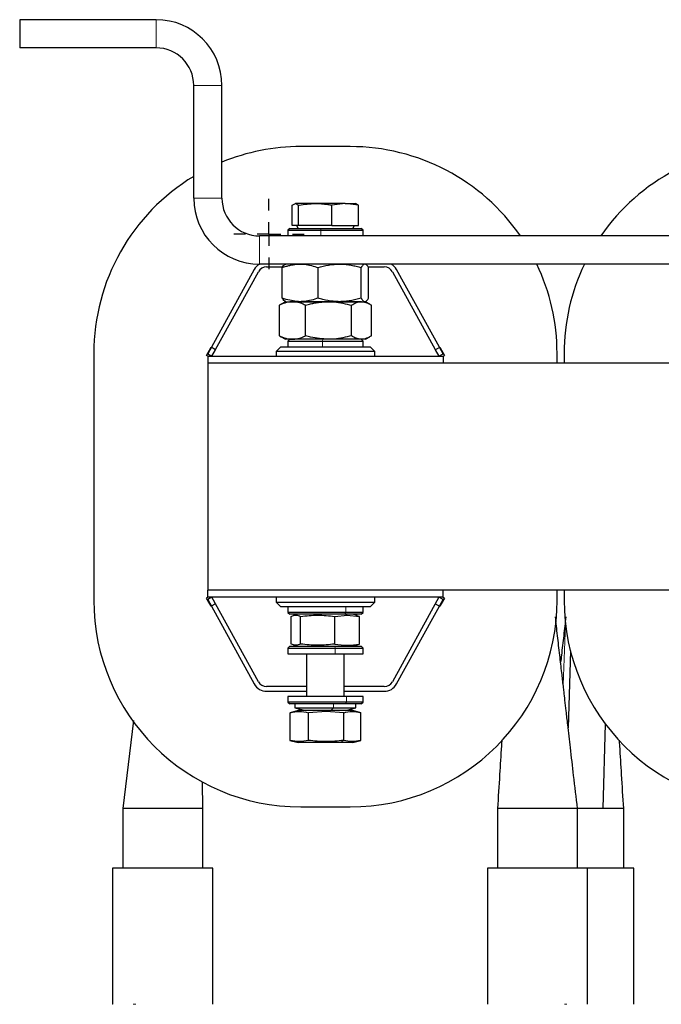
# Model space of a CAD drawing. Header units: millimetres. Extents: x 5 to 418, y 2 to 292.
# Tile 5 of 26: x 64 to 98, y 100 to 152. Entities that reach past the tile are written whole.
import ezdxf

# ---------------------------------------------------------------- set-up
doc = ezdxf.new("R2010")
doc.units = ezdxf.units.MM
doc.layers.add('SLD-0', color=7, linetype='Continuous')

# ---------------------------------------------------------------- blocks, each defined once
blk = doc.blocks.new('SW_CENTERMARKSYMBOL_4')
at = {"layer": 'SLD-0', "color": 0}
for p, q in [((0, 1.25), (0, 1.875)), ((0, 0), (0, 0.625)), ((-1.25, 0), (-1.875, 0)), ((0, 0), (-0.625, 0)), ((0, 0), (0, -0.625)), ((0, 0), (0.625, 0)), ((1.25, 0), (1.875, 0)), ((0, -1.25), (0, -1.875))]:
    blk.add_line(p, q, dxfattribs=at)
blk = doc.blocks.new('SW_CENTERMARKSYMBOL_5')
at = {"layer": 'SLD-0', "color": 0}
for p, q in [((0, 1.25), (0, 1.875)), ((0, 0), (0, 0.625)), ((-1.25, 0), (-1.875, 0)), ((0, 0), (-0.625, 0)), ((0, 0), (0, -0.625)), ((0, 0), (0.625, 0)), ((1.25, 0), (1.875, 0)), ((0, -1.25), (0, -1.875))]:
    blk.add_line(p, q, dxfattribs=at)

msp = doc.modelspace()

# ---------------------------------------------------------------- linework, layer by layer
at = {"color": 7, "linetype": 'Continuous', "lineweight": 25}
for p, q in [((64.3234, 151.8807), (64.3234, 150.3807)), ((71.5734, 151.8807), (64.3234, 151.8807)), ((71.5734, 150.3807), (64.3234, 150.3807)), ((73.5734, 142.3807), (73.5734, 148.3807)), ((75.0734, 142.3807), (75.0734, 148.3807)), ((81.8859, 145.1307), (79.2609, 145.1307)), ((78.8073, 142.0142), (78.9744, 142.1057)), ((78.8073, 140.9307), (78.8073, 142.0142)), ((78.9744, 142.1057), (79.1416, 142.0142)), ((80.0246, 142.1057), (78.9744, 142.1057)), ((79.1416, 140.9307), (79.1416, 142.0142)), ((81.6236, 142.1057), (80.0246, 142.1057)), ((81.6236, 142.1057), (80.9077, 142.0142)), ((80.9077, 140.9307), (80.9077, 142.0142)), ((82.3396, 142.0142), (81.6236, 142.1057)), ((81.6236, 142.1057), (82.1965, 142.1057)), ((82.3396, 142.0142), (82.1724, 142.1057)), ((82.3396, 140.9307), (82.3396, 142.0142)), ((79.1416, 140.9307), (78.8073, 140.9307)), ((79.0331, 140.9307), (79.1197, 140.7807)), ((80.9077, 140.9307), (79.1416, 140.9307)), ((80.9077, 140.9307), (82.3396, 140.9307)), ((82.0272, 140.7807), (82.1138, 140.9307)), ((134.0734, 140.3807), (77.0734, 140.3807)), ((78.6734, 140.7807), (78.5734, 140.6807)), ((78.5734, 140.6807), (78.5734, 140.3807)), ((78.5734, 140.6807), (80.3325, 140.6807)), ((78.6734, 140.7807), (80.3445, 140.7807)), ((80.3325, 140.6807), (82.5734, 140.6807)), ((80.3445, 140.7807), (82.4734, 140.7807)), ((82.5734, 140.6807), (82.4734, 140.7807)), ((82.5734, 140.3807), (82.5734, 140.6807)), ((134.0734, 138.8807), (77.0734, 138.8807)), ((76.7911, 138.5919), (74.3234, 134.1011)), ((74.5425, 133.9807), (77.0102, 138.4715)), ((77.4484, 138.7307), (78.305, 138.7307)), ((78.279, 137.0705), (78.279, 138.6909)), ((80.1793, 137.0705), (80.1793, 138.6909)), ((82.4738, 137.0705), (82.4738, 138.6909)), ((82.84, 138.7307), (83.6984, 138.7307)), ((82.8679, 137.0705), (82.8679, 138.6909)), ((84.1366, 138.4715), (86.6043, 133.9807)), ((86.8234, 134.1011), (84.3557, 138.5919)), ((78.4484, 136.8807), (78.2169, 136.7471)), ((78.4484, 136.8807), (78.8201, 136.8807)), ((79.2291, 136.8807), (78.7957, 136.8807)), ((78.8201, 136.8807), (80.7365, 136.8807)), ((81.3266, 136.8807), (79.2291, 136.8807)), ((80.7365, 136.8807), (82.4899, 136.8807)), ((82.4899, 136.8807), (81.3266, 136.8807)), ((82.9299, 136.7471), (82.6984, 136.8807)), ((78.1269, 135.0705), (78.1269, 136.6909)), ((79.5133, 135.0705), (79.5133, 136.6909)), ((81.9598, 135.0705), (81.9598, 136.6909)), ((83.0199, 135.0705), (83.0199, 136.6909)), ((78.1269, 135.0705), (78.2172, 135.016)), ((78.2164, 135.0147), (78.4484, 134.8807)), ((78.8201, 134.8807), (78.4484, 134.8807)), ((78.6734, 134.8807), (78.5734, 134.7807)), ((78.5734, 134.7807), (78.5734, 134.4807)), ((78.5734, 134.7807), (80.4244, 134.7807)), ((80.7365, 134.8807), (78.8201, 134.8807)), ((80.4244, 134.7807), (82.5734, 134.7807)), ((82.4899, 134.8807), (80.7365, 134.8807)), ((82.5734, 134.7807), (82.4734, 134.8807)), ((82.6984, 134.8807), (82.4899, 134.8807)), ((82.5734, 134.4807), (82.5734, 134.7807)), ((82.6984, 134.8807), (82.9305, 135.0147)), ((68.2609, 134.1307), (68.2609, 121.0057)), ((74.2507, 134.0207), (74.4915, 134.4589)), ((74.3234, 134.1011), (74.5425, 133.9807)), ((74.7325, 134.3264), (74.4915, 134.4589)), ((74.5425, 133.9807), (74.7325, 134.3264)), ((78.1984, 134.4807), (77.9484, 134.2307)), ((77.9484, 134.2307), (77.9484, 133.9807)), ((83.1984, 134.2307), (77.9484, 134.2307)), ((78.1984, 134.4807), (82.9484, 134.4807)), ((83.1984, 134.2307), (82.9484, 134.4807)), ((83.1984, 133.9807), (83.1984, 134.2307)), ((86.4143, 134.3264), (86.6553, 134.4589)), ((86.4143, 134.3264), (86.6043, 133.9807)), ((86.6043, 133.9807), (86.8234, 134.1011)), ((86.6553, 134.4589), (86.8961, 134.0207)), ((92.8859, 133.6057), (92.8859, 134.1307)), ((93.2609, 134.1307), (93.2609, 133.6057)), ((74.3234, 133.9807), (74.2507, 134.0207)), ((74.3234, 133.9807), (74.3234, 133.6057)), ((74.3234, 133.9807), (86.8234, 133.9807)), ((74.3234, 133.6057), (74.3234, 121.5307)), ((136.8234, 133.6057), (74.3234, 133.6057)), ((86.8234, 133.9807), (86.8961, 134.0207)), ((86.8234, 133.9807), (86.8234, 133.6057)), ((74.3234, 121.1557), (74.3234, 121.5307)), ((136.8234, 121.5307), (74.3234, 121.5307)), ((86.8234, 121.1557), (86.8234, 121.5307)), ((92.8859, 121.0057), (92.8859, 121.5307)), ((93.2609, 121.5307), (93.2609, 121.0057)), ((74.3234, 121.1557), (74.2507, 121.1157)), ((74.4915, 120.6775), (74.2507, 121.1157)), ((86.8234, 121.1557), (74.3234, 121.1557)), ((74.5425, 121.1557), (74.3234, 121.0353)), ((74.3234, 121.0353), (76.7911, 116.5445)), ((77.0102, 116.6649), (74.5425, 121.1557)), ((74.7325, 120.81), (74.5425, 121.1557)), ((77.9484, 121.1557), (77.9484, 120.9057)), ((83.1984, 120.9057), (83.1984, 121.1557)), ((86.6043, 121.1557), (84.1366, 116.6649)), ((84.3557, 116.5445), (86.8234, 121.0353)), ((86.6043, 121.1557), (86.4143, 120.81)), ((86.8234, 121.0353), (86.6043, 121.1557)), ((86.8961, 121.1157), (86.6553, 120.6775)), ((86.8234, 121.1557), (86.8961, 121.1157)), ((74.7325, 120.81), (74.4915, 120.6775)), ((77.9484, 120.9057), (78.1984, 120.6557)), ((77.9484, 120.9057), (78.2246, 120.9057)), ((78.4483, 120.6557), (78.1984, 120.6557)), ((78.2246, 120.9057), (83.1984, 120.9057)), ((82.9484, 120.6557), (78.4483, 120.6557)), ((78.5734, 120.6557), (78.5734, 120.3557)), ((82.5734, 120.3557), (82.5734, 120.6557)), ((82.9484, 120.6557), (83.1984, 120.9057)), ((86.4143, 120.81), (86.6553, 120.6775)), ((78.5734, 120.3557), (78.6734, 120.2557)), ((81.665, 120.3557), (78.5734, 120.3557)), ((81.6104, 120.2557), (78.6734, 120.2557)), ((78.7577, 118.6699), (78.7577, 120.1414)), ((79.1234, 120.2557), (78.884, 120.1915)), ((79.2557, 118.6699), (79.2557, 120.1414)), ((81.0715, 120.1414), (81.7303, 120.2088)), ((81.0715, 118.6699), (81.0715, 120.1414)), ((82.4734, 120.2557), (81.6104, 120.2557)), ((82.5734, 120.3557), (81.665, 120.3557)), ((81.7303, 120.2088), (82.3892, 120.1414)), ((82.2628, 120.1915), (82.0234, 120.2557)), ((82.3892, 120.1414), (82.2589, 120.1767)), ((82.3892, 118.6699), (82.3892, 120.1414)), ((82.4734, 120.2557), (82.5734, 120.3557)), ((78.6734, 118.5557), (78.5734, 118.4557)), ((78.5734, 118.4557), (78.5734, 118.1557)), ((78.5734, 118.4557), (81.0903, 118.4557)), ((78.6734, 118.5557), (81.0645, 118.5557)), ((78.884, 118.6199), (79.1234, 118.5557)), ((81.0645, 118.5557), (82.4734, 118.5557)), ((81.0903, 118.4557), (82.5734, 118.4557)), ((82.0234, 118.5557), (82.2628, 118.6199)), ((82.2589, 118.6347), (82.3892, 118.6699)), ((82.5734, 118.4557), (82.4734, 118.5557)), ((82.5734, 118.1557), (82.5734, 118.4557)), ((78.5734, 118.1557), (81.0903, 118.1557)), ((79.5734, 118.1557), (79.5734, 115.8807)), ((81.0903, 118.1557), (82.5734, 118.1557)), ((81.5734, 115.8807), (81.5734, 118.1557)), ((93.5964, 118.3097), (93.4744, 114.2168)), ((79.5734, 116.4057), (77.4484, 116.4057)), ((83.6984, 116.4057), (81.5734, 116.4057)), ((77.4484, 116.1557), (79.5734, 116.1557)), ((78.5734, 115.8807), (78.5734, 115.5807)), ((81.6958, 115.8807), (78.5734, 115.8807)), ((81.5734, 116.1557), (83.6984, 116.1557)), ((82.5734, 115.8807), (81.6958, 115.8807)), ((82.5734, 115.5807), (82.5734, 115.8807)), ((78.5734, 115.5807), (78.6734, 115.4807)), ((81.6958, 115.5807), (78.5734, 115.5807)), ((81.6397, 115.4807), (78.6734, 115.4807)), ((78.9484, 115.4807), (78.9484, 115.2807)), ((78.9484, 115.2807), (79.5234, 115.1307)), ((78.9484, 115.2807), (81.0072, 115.2807)), ((81.0072, 115.2807), (82.1984, 115.2807)), ((81.6234, 115.1307), (82.1984, 115.2807)), ((82.4734, 115.4807), (81.6397, 115.4807)), ((82.5734, 115.5807), (81.6958, 115.5807)), ((82.1984, 115.2807), (82.1984, 115.4807)), ((82.4734, 115.4807), (82.5734, 115.5807)), ((79.1234, 115.1307), (78.6948, 115.0159)), ((78.6974, 113.5449), (78.6974, 115.0164)), ((80.6022, 115.1307), (79.1234, 115.1307)), ((80.6056, 115.0838), (79.6676, 115.0164)), ((79.6676, 113.5449), (79.6676, 115.0164)), ((82.0234, 115.1307), (80.6022, 115.1307)), ((81.5436, 115.0164), (80.6056, 115.0838)), ((81.5436, 113.5449), (81.5436, 115.0164)), ((82.452, 115.0159), (82.0234, 115.1307)), ((82.4494, 113.5449), (82.4494, 115.0164)), ((70.3658, 114.6091), (69.8009, 109.9182)), ((95.4468, 114.4246), (95.3134, 109.9182)), ((78.6902, 113.5468), (79.1234, 113.4307)), ((80.6022, 113.4307), (79.1234, 113.4307)), ((81.3232, 113.4307), (80.6022, 113.4307)), ((82.0234, 113.4307), (81.3232, 113.4307)), ((82.0234, 113.4307), (82.4567, 113.5468)), ((74.0509, 109.9182), (74.0378, 111.3305)), ((79.2609, 110.0057), (81.8859, 110.0057)), ((69.8009, 109.9182), (69.8009, 106.7557)), ((74.0509, 109.9182), (69.8009, 109.9182)), ((74.0509, 106.7557), (74.0509, 109.9182)), ((89.7209, 109.9182), (89.7209, 106.7557)), ((93.9709, 109.9182), (89.7209, 109.9182)), ((95.3134, 109.9182), (93.9661, 109.9182)), ((93.9709, 106.7557), (93.9709, 109.9182)), ((96.4259, 109.9182), (95.3134, 109.9182)), ((96.4259, 106.7557), (96.4259, 109.9182)), ((69.2634, 106.7557), (69.2634, 99.5057)), ((71.9259, 106.7557), (69.2634, 106.7557)), ((74.5884, 106.7557), (71.9259, 106.7557)), ((74.5884, 99.5057), (74.5884, 106.7557)), ((89.1834, 106.7557), (89.1834, 99.5057)), ((94.5084, 106.7557), (89.1834, 106.7557)), ((94.5084, 99.5057), (94.5084, 106.7557)), ((96.9634, 106.7557), (94.5084, 106.7557)), ((96.9634, 99.5057), (96.9634, 106.7557))]:
    msp.add_line(p, q, dxfattribs=at)
at = {"color": 7, "linetype": 'Continuous', "lineweight": 18}
for p, q in [((71.5734, 150.3807), (71.5734, 151.8807)), ((75.0734, 148.3807), (73.5734, 148.3807)), ((73.5734, 142.3807), (75.0734, 142.3807)), ((77.0734, 140.3807), (77.0734, 138.8807)), ((80.3445, 140.7807), (80.3325, 140.6807)), ((80.3325, 140.3807), (80.3325, 140.6807)), ((80.4318, 134.8807), (80.4244, 134.7807)), ((80.4244, 134.4807), (80.4244, 134.7807)), ((81.665, 120.6557), (81.665, 120.3557)), ((81.6057, 120.2557), (81.7303, 120.2088)), ((81.6104, 120.2557), (81.665, 120.3557)), ((93.211, 116.5012), (93.3361, 119.7219)), ((81.0645, 118.5557), (81.0903, 118.4557)), ((81.0903, 118.1557), (81.0903, 118.4557)), ((81.9765, 118.5557), (82.3892, 118.6699)), ((81.6958, 115.8807), (81.6958, 115.5807)), ((80.8537, 115.1307), (81.0072, 115.2807)), ((81.0072, 115.2807), (81.0072, 115.4807)), ((81.6397, 115.4807), (81.6958, 115.5807)), ((80.6022, 115.1307), (80.6056, 115.0838)), ((81.3232, 113.4307), (81.5436, 113.5449)), ((69.2634, 99.5057), (69.2687, 99.5057)), ((70.3609, 99.5057), (70.4931, 99.5057)), ((74.5832, 99.5057), (74.5884, 99.5057)), ((89.1834, 99.5057), (89.1887, 99.5057)), ((93.2787, 99.5057), (93.4109, 99.5057)), ((94.5032, 99.5057), (94.5084, 99.5057)), ((96.9582, 99.5057), (96.9634, 99.5057))]:
    msp.add_line(p, q, dxfattribs=at)
at = {"color": 7, "linetype": 'Continuous', "lineweight": 25}
for centre, radius, start, end in [((71.5734, 148.3807), 3.5, 0, 90), ((71.5734, 148.3807), 2, 360, 90), ((79.2609, 134.1307), 11, 90, 112.37592), ((81.8859, 134.1307), 11, 34.62354, 90), ((104.2609, 134.1307), 11, 90, 145.37646), ((79.2609, 134.1307), 11, 121.13427, 180), ((77.0734, 142.3807), 3.5, 180, 270), ((77.0734, 142.3807), 2, 180, 270), ((77.4484, 138.2307), 0.75, 119.92643, 151.21111), ((83.6984, 138.2307), 0.75, 28.78889, 60.07357), ((81.8859, 134.1307), 11, 0, 25.583), ((104.2609, 134.1307), 11, 154.417, 180), ((77.4484, 138.2307), 0.5, 90, 151.21111), ((83.6984, 138.2307), 0.5, 28.78889, 90), ((79.2609, 121.0057), 11, 180, 270), ((81.8859, 121.0057), 11, 270, 0), ((104.2609, 121.0057), 11, 180, 270), ((77.4484, 116.9057), 0.75, 208.78889, 270), ((77.4484, 116.9057), 0.5, 208.78889, 270), ((83.6984, 116.9057), 0.5, 270, 331.21111), ((83.6984, 116.9057), 0.75, 270, 331.21111)]:
    msp.add_arc(centre, radius, start, end, dxfattribs=at)
for points, knots in [([(79.1416, 142.0142), (79.1507, 142.016), (79.4418, 142.072), (79.7379, 142.0891), (80.0246, 142.1057)], [0, 0, 0, 0, 0.031485, 1, 1, 1, 1]), ([(80.0246, 142.1057), (80.2482, 142.0954), (80.5445, 142.0819), (80.8362, 142.0275), (80.9077, 142.0142)], [0, 0, 0, 0, 0.7546767, 1, 1, 1, 1]), ([(78.279, 138.6909), (78.3144, 138.7038), (78.3854, 138.7296), (78.5167, 138.7718), (78.6732, 138.8148), (78.8564, 138.8518), (79.0419, 138.8761), (79.1667, 138.8792), (79.2291, 138.8807)], [0, 0, 0, 0, 0.1146381, 0.2293441, 0.4205125, 0.6121826, 0.8057053, 1, 1, 1, 1]), ([(78.279, 138.6909), (78.3029, 138.7304), (78.3429, 138.7966), (78.4088, 138.865), (78.4507, 138.8748), (78.476, 138.8807)], [0, 0, 0, 0, 0.371264, 0.6210891, 1, 1, 1, 1]), ([(79.2291, 138.8807), (79.3084, 138.8783), (79.63, 138.8687), (79.9433, 138.7673), (80.1793, 138.6909)], [0, 0, 0, 0, 0.2465794, 1, 1, 1, 1]), ([(80.1793, 138.6909), (80.3656, 138.7425), (80.6466, 138.8202), (81.0324, 138.8726), (81.2283, 138.878), (81.3266, 138.8807)], [0, 0, 0, 0, 0.4952513, 0.7468182, 1, 1, 1, 1]), ([(81.3266, 138.8807), (81.3538, 138.8805), (81.4703, 138.8796), (81.6766, 138.8652), (81.9442, 138.8261), (82.1657, 138.7773), (82.3422, 138.7305), (82.4299, 138.7041), (82.4738, 138.6909)], [0, 0, 0, 0, 0.0700523, 0.3002074, 0.5318796, 0.7652993, 0.882466, 1, 1, 1, 1]), ([(82.6708, 138.8807), (82.6662, 138.8805), (82.6538, 138.8799), (82.6261, 138.8722), (82.5877, 138.8483), (82.5419, 138.7989), (82.5039, 138.7436), (82.4813, 138.7041), (82.4738, 138.6909)], [0, 0, 0, 0, 0.0700515, 0.1849429, 0.4156672, 0.6482535, 0.8824673, 1, 1, 1, 1]), ([(82.8679, 138.6909), (82.8359, 138.7425), (82.7876, 138.8202), (82.7214, 138.8726), (82.6877, 138.878), (82.6708, 138.8807)], [0, 0, 0, 0, 0.4952513, 0.7468182, 1, 1, 1, 1]), ([(78.8201, 136.8807), (78.8037, 136.8805), (78.7603, 136.8799), (78.6629, 136.8722), (78.5278, 136.8483), (78.3664, 136.7989), (78.2329, 136.7436), (78.1535, 136.7041), (78.1269, 136.6909)], [0, 0, 0, 0, 0.0700515, 0.1849429, 0.4156672, 0.6482535, 0.8824673, 1, 1, 1, 1]), ([(78.2172, 136.7467), (78.2074, 136.7412), (78.1771, 136.724), (78.1472, 136.7043), (78.1269, 136.6909)], [0, 0, 0, 0, 0.3229239, 1, 1, 1, 1]), ([(79.2291, 136.8807), (78.9813, 136.9035), (78.6596, 136.9332), (78.3501, 137.0448), (78.279, 137.0705)], [0, 0, 0, 0, 0.7702918, 1, 1, 1, 1]), ([(78.476, 136.8807), (78.4713, 136.8809), (78.4513, 136.8818), (78.4004, 136.9025), (78.3391, 136.9679), (78.2941, 137.0447), (78.279, 137.0705)], [0, 0, 0, 0, 0.0700711, 0.299886, 0.7649664, 1, 1, 1, 1]), ([(79.5133, 136.6909), (79.4291, 136.7304), (79.2883, 136.7966), (79.0565, 136.865), (78.909, 136.8748), (78.8201, 136.8807)], [0, 0, 0, 0, 0.371264, 0.6210891, 1, 1, 1, 1]), ([(80.1793, 137.0705), (79.9433, 136.9941), (79.63, 136.8927), (79.3084, 136.8831), (79.2291, 136.8807)], [0, 0, 0, 0, 0.7534206, 1, 1, 1, 1]), ([(79.5133, 136.6909), (79.559, 136.7038), (79.6504, 136.7296), (79.8193, 136.7718), (80.0208, 136.8148), (80.2566, 136.8518), (80.4955, 136.8761), (80.6561, 136.8792), (80.7365, 136.8807)], [0, 0, 0, 0, 0.1146381, 0.2293441, 0.4205125, 0.6121826, 0.8057053, 1, 1, 1, 1]), ([(81.3266, 136.8807), (81.2994, 136.8809), (81.183, 136.8818), (80.8864, 136.9025), (80.5294, 136.9679), (80.2673, 137.0447), (80.1793, 137.0705)], [0, 0, 0, 0, 0.0700711, 0.299886, 0.7649664, 1, 1, 1, 1]), ([(80.7365, 136.8807), (80.8386, 136.8783), (81.2526, 136.8687), (81.6559, 136.7673), (81.9598, 136.6909)], [0, 0, 0, 0, 0.2465794, 1, 1, 1, 1]), ([(82.4738, 137.0705), (82.3811, 137.0434), (82.1951, 136.989), (81.9102, 136.9289), (81.669, 136.8964), (81.4739, 136.8827), (81.3758, 136.8814), (81.3266, 136.8807)], [0, 0, 0, 0, 0.2475821, 0.4964613, 0.7472582, 0.8733036, 1, 1, 1, 1]), ([(81.9598, 136.6909), (82.0459, 136.7425), (82.1757, 136.8202), (82.3539, 136.8726), (82.4445, 136.878), (82.4899, 136.8807)], [0, 0, 0, 0, 0.4952513, 0.7468182, 1, 1, 1, 1]), ([(82.4738, 137.0705), (82.4817, 137.0566), (82.5056, 137.0149), (82.546, 136.9568), (82.5953, 136.9065), (82.6371, 136.8834), (82.6624, 136.8814), (82.6708, 136.8807)], [0, 0, 0, 0, 0.1236484, 0.3716487, 0.6214645, 0.8733014, 1, 1, 1, 1]), ([(82.4899, 136.8807), (82.5024, 136.8805), (82.5563, 136.8796), (82.6516, 136.8652), (82.7752, 136.8261), (82.8776, 136.7773), (82.9591, 136.7305), (82.9996, 136.7041), (83.0199, 136.6909)], [0, 0, 0, 0, 0.0700523, 0.3002074, 0.5318796, 0.7652993, 0.882466, 1, 1, 1, 1]), ([(82.6708, 136.8807), (82.6755, 136.8809), (82.7109, 136.8826), (82.7618, 136.9165), (82.8226, 136.9931), (82.8528, 137.0447), (82.8679, 137.0705)], [0, 0, 0, 0, 0.0700752, 0.530686, 0.7649528, 1, 1, 1, 1]), ([(78.1269, 135.0705), (78.1548, 135.0566), (78.2388, 135.0149), (78.3809, 134.9568), (78.5546, 134.9065), (78.7016, 134.8834), (78.7904, 134.8814), (78.8201, 134.8807)], [0, 0, 0, 0, 0.1236484, 0.3716487, 0.6214645, 0.8733014, 1, 1, 1, 1]), ([(78.8201, 134.8807), (78.8365, 134.8809), (78.9069, 134.8818), (79.086, 134.9025), (79.3018, 134.9679), (79.4601, 135.0447), (79.5133, 135.0705)], [0, 0, 0, 0, 0.0700711, 0.299886, 0.7649664, 1, 1, 1, 1]), ([(80.7365, 134.8807), (80.4175, 134.9035), (80.0033, 134.9332), (79.6048, 135.0448), (79.5133, 135.0705)], [0, 0, 0, 0, 0.7702918, 1, 1, 1, 1]), ([(81.9598, 135.0705), (81.6559, 134.9941), (81.2526, 134.8927), (80.8386, 134.8831), (80.7365, 134.8807)], [0, 0, 0, 0, 0.7534206, 1, 1, 1, 1]), ([(82.4899, 134.8807), (82.4773, 134.8809), (82.4235, 134.8818), (82.2865, 134.9025), (82.1215, 134.9679), (82.0004, 135.0447), (81.9598, 135.0705)], [0, 0, 0, 0, 0.07007112, 0.29988601, 0.76496636, 1, 1, 1, 1]), ([(83.0199, 135.0705), (82.9771, 135.0434), (82.8912, 134.989), (82.7595, 134.9289), (82.6481, 134.8964), (82.5579, 134.8827), (82.5126, 134.8814), (82.4899, 134.8807)], [0, 0, 0, 0, 0.2475821, 0.4964613, 0.7472582, 0.8733036, 1, 1, 1, 1]), ([(78.7577, 120.1414), (78.8407, 120.1751), (79.0067, 120.2425), (79.1727, 120.1751), (79.2557, 120.1414)], [0, 0, 0, 0, 0.4999949, 1, 1, 1, 1]), ([(79.2557, 120.1414), (79.5583, 120.1751), (80.1636, 120.2425), (80.7688, 120.1751), (81.0715, 120.1414)], [0, 0, 0, 0, 0.4999949, 1, 1, 1, 1]), ([(93.9709, 109.9182), (93.9033, 110.5039), (93.7786, 111.5848), (93.6068, 113.0708), (93.4745, 114.2158), (93.3771, 115.0594), (93.31, 115.6409), (93.2596, 116.078), (93.2043, 116.5586), (93.1299, 117.212), (93.0464, 117.939), (92.9693, 118.6059), (92.9083, 119.1253), (92.8471, 119.6381), (92.8166, 119.9551), (92.8009, 120.1184)], [0, 0, 0, 0, 0.1701584, 0.3140402, 0.4316705, 0.5026787, 0.5589399, 0.6004601, 0.6294821, 0.6981638, 0.7887591, 0.8391499, 0.8902622, 0.9434641, 1, 1, 1, 1]), ([(93.3459, 120.1184), (93.3302, 119.9551), (93.2997, 119.6381), (93.2385, 119.1253), (93.1775, 118.6059), (93.1222, 118.1279), (93.0878, 117.8277), (93.0734, 117.7023)], [0, 0, 0, 0, 0.2285133, 0.4435507, 0.6501424, 0.8538177, 1, 1, 1, 1]), ([(79.2557, 118.6699), (79.1727, 118.6363), (79.0067, 118.5689), (78.8407, 118.6363), (78.7577, 118.6699)], [0, 0, 0, 0, 0.4999949, 1, 1, 1, 1]), ([(81.0715, 118.6699), (80.7688, 118.6363), (80.1636, 118.5689), (79.5584, 118.6363), (79.2557, 118.6699)], [0, 0, 0, 0, 0.4999949, 1, 1, 1, 1]), ([(81.0715, 118.6699), (81.2915, 118.6362), (81.7307, 118.5689), (82.1699, 118.6363), (82.3892, 118.6699)], [0, 0, 0, 0, 0.5008729, 1, 1, 1, 1]), ([(78.6974, 115.0164), (78.8591, 115.0501), (79.1825, 115.1175), (79.5059, 115.0501), (79.6676, 115.0164)], [0, 0, 0, 0, 0.4999949, 1, 1, 1, 1]), ([(81.5436, 115.0164), (81.6946, 115.0501), (81.9965, 115.1175), (82.2985, 115.0501), (82.4494, 115.0164)], [0, 0, 0, 0, 0.4999949, 1, 1, 1, 1]), ([(79.6676, 113.5449), (79.5059, 113.5113), (79.1825, 113.4439), (78.8591, 113.5113), (78.6974, 113.5449)], [0, 0, 0, 0, 0.4999949, 1, 1, 1, 1]), ([(81.5436, 113.5449), (81.2304, 113.5112), (80.6051, 113.4439), (79.9797, 113.5113), (79.6676, 113.5449)], [0, 0, 0, 0, 0.5008729, 1, 1, 1, 1]), ([(82.4494, 113.5449), (82.2985, 113.5113), (81.9965, 113.4439), (81.6946, 113.5113), (81.5436, 113.5449)], [0, 0, 0, 0, 0.4999949, 1, 1, 1, 1]), ([(89.9482, 113.5823), (89.9413, 113.471), (89.9032, 112.853), (89.8269, 111.6316), (89.7582, 110.5212), (89.7209, 109.9182)], [0, 0, 0, 0, 0.0912534, 0.5065054, 1, 1, 1, 1]), ([(96.4259, 109.9182), (96.3886, 110.5212), (96.3199, 111.6316), (96.2442, 112.8452), (96.2065, 113.4554), (96.2001, 113.5589)], [0, 0, 0, 0, 0.4966774, 0.9146077, 1, 1, 1, 1])]:
    msp.add_open_spline(points, degree=3, knots=knots, dxfattribs=at)

# ---------------------------------------------------------------- block references
at = {"layer": 'SLD-0'}
for name in ['SW_CENTERMARKSYMBOL_4', 'SW_CENTERMARKSYMBOL_5']:
    msp.add_blockref(name, (77.5734, 140.4807), dxfattribs=at)

doc.saveas('drawing.dxf')
